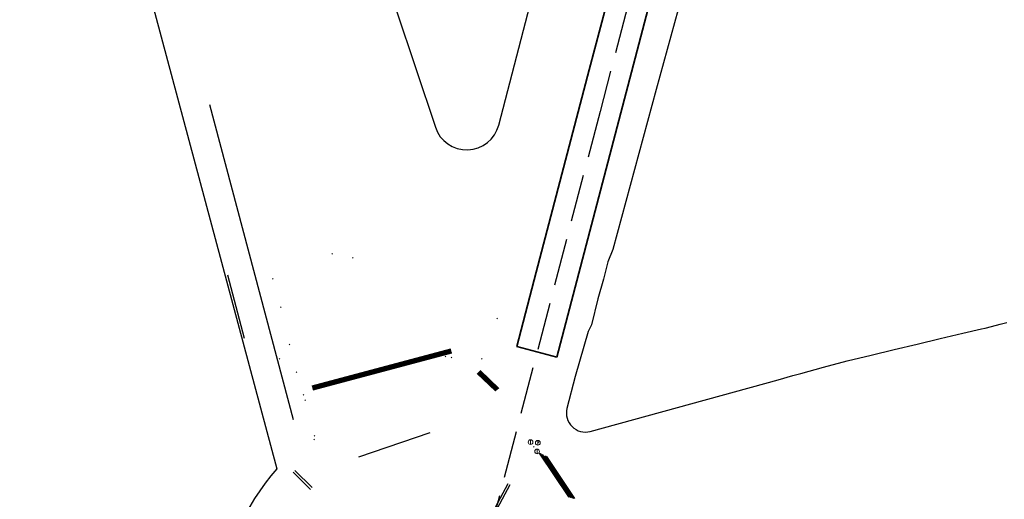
# Model space of a CAD drawing. Extents: x 102676 to 106538, y 417474 to 420545.
# Tile 3 of 112: x 103226 to 103434, y 418432 to 418533. Entities that reach past the tile are written whole.
import ezdxf

# ---------------------------------------------------------------- set-up
doc = ezdxf.new("R2010")
doc.units = 0
doc.linetypes.add('DGN Style 3', pattern=[14.040647, 10.029034, -4.011614])
doc.layers.get('0').update_dxf_attribs({"lineweight": 25})
for name, color, linetype, lineweight in [('00-Aslijn', 5, 'DGN Style 3', 25), ('B-WE-KL-OVERIG_HULPSTUK-S @ 0.5', 8, 'Continuous', 25), ('B-WE-KL-OVERIG_MANTELBUIS-G', 8, 'Continuous', 25), ('B-WE-KL-WATER_HULPSTUK-S @ 0.5', 170, 'Continuous', 25), ('B-WE-RI-VRIJVERVAL_HULPSTUK-S @ 0.5', 210, 'Continuous', 25), ('N-PV-KG-GRENS_UITGIFTE', 12, 'Continuous', 25), ('N-WE-KG-GRENS_WERK-G', 7, 'XX-WERKGRENS', 35), ('N-WE-WH-WATERLIJN-G', 150, 'Continuous', 25), ('V-WE-KL-WATER_HULPSTUK-S @ 0.5', 170, 'Continuous', 25)]:
    doc.layers.add(name, color=color, linetype=linetype, lineweight=lineweight)
doc.styles.add('NLCS-ISO', font='NLCS-ISO.ttf')
doc.linetypes.add('XX-WERKGRENS', pattern='A,0,[137,NLCS.shx,S=0.1,R=0,X=-1.1,Y=-1.35],-6', length=6)

# ---------------------------------------------------------------- blocks, each defined once
blk = doc.blocks.new('SKL-WTB_HULP_OVERIG-SO')
at = {"color": 0, "linetype": 'ByBlock', "lineweight": 18}
for points in [[(-0.14, 0.14), (0.14, -0.14)], [(0.14, 0.14), (-0.14, -0.14)]]:
    blk.add_lwpolyline(points, dxfattribs=at)
at = {"color": 0, "linetype": 'ByBlock', "lineweight": 18, "style": 'NLCS-ISO', "flags": 1}
for tag, p in [('TYPE', (1.5, 0)), ('OMSCHRIJVING', (1.5, -3)), ('LABEL', (1.5, -1.5))]:
    blk.add_attdef(tag, p, '', height=1, dxfattribs=at)
blk = doc.blocks.new('SRI-HULP_OVERIG-SO')
at = {"color": 0, "linetype": 'ByBlock', "lineweight": 18}
for points in [[(-0.14, 0.14), (0.14, -0.14)], [(0.14, 0.14), (-0.14, -0.14)]]:
    blk.add_lwpolyline(points, dxfattribs=at)
at = {"color": 0, "linetype": 'ByBlock', "lineweight": 18, "style": 'NLCS-ISO', "flags": 1}
for tag, p in [('TYPE', (1.5, 0)), ('OMSCHRIJVING', (1.5, -3)), ('LABEL', (1.5, -1.5))]:
    blk.add_attdef(tag, p, '', height=1, dxfattribs=at)
blk = doc.blocks.new('SKL-WTB_HULP_AFSLUITER-SO')
at = {"color": 0, "linetype": 'ByBlock', "lineweight": 18}
blk.add_lwpolyline([(0, 0.8), (0, -0.8)], dxfattribs=at)
blk.add_circle((0, 0), 1, dxfattribs=at)
at = {"color": 0, "linetype": 'ByBlock', "lineweight": 18, "style": 'NLCS-ISO', "flags": 1}
for tag, p in [('TYPE', (1.5, 0)), ('OMSCHRIJVING', (1.5, -3)), ('LABEL', (1.5, -1.5))]:
    blk.add_attdef(tag, p, '', height=1, dxfattribs=at)
blk = doc.blocks.new('Uitgifte Stedenbouw')
at = {"layer": 'N-PV-KG-GRENS_UITGIFTE', "transparency": 33554687, "flags": 128}
blk.add_lwpolyline([(103361.3, 418642.11), (103319.71, 418652.97, 0.145222), (103306.92, 418652.55), (103275.08, 418641.94), (103277.69, 418632.22), (103277.73, 418632.07), (103287.34, 418596.17), (103295.91, 418564.16), (103295.91, 418564.14), (103297.23, 418560.18), (103297.23, 418560.17), (103297.24, 418560.15), (103297.25, 418560.12), (103305.48, 418535.38), (103313.77, 418510.48), (103313.77, 418510.48, 0.746809), (103327.19, 418510.93), (103327.19, 418510.93), (103361.3, 418642.11)], format="xyb", close=True, dxfattribs=at)
for points in [[(103369.88, 418552.45), (103360.58, 418518.46), (103351.4, 418484.6), (103350.33, 418481.95), (103349.44, 418478.31), (103348.2, 418474.14), (103346.9, 418468.63), (103346.13, 418467.18), (103343.38, 418457.63), (103341.67, 418450.87, 0.574907), (103346.61, 418446.03), (103386.42, 418456.98), (103389.55, 418457.84), (103391.24, 418458.3), (103396.07, 418459.63), (103401.08, 418461), (103406.14, 418462.21), (103411.01, 418463.36), (103415.88, 418464.52), (103420.75, 418465.68), (103425.62, 418466.83), (103429.52, 418467.75), (103430.31, 418467.94), (103430.33, 418467.94), (103432.74, 418468.55), (103433.5, 418468.74), (103434.92, 418469.1)], [(103194.46, 418623.22), (103228.74, 418630.22), (103280.17, 418438.08, 0.172084), (103268.55, 418409.61), (103229.69, 418396.67), (102969.7, 418327.07, -0.098058)]]:
    blk.add_lwpolyline(points, format="xyb", dxfattribs=at)

msp = doc.modelspace()

# ---------------------------------------------------------------- linework, layer by layer
at = {"layer": '00-Aslijn'}
msp.add_lwpolyline([(103634.7704, 419606.4742), (103594.1453, 419450.9051), (103588.1292, 419428.1103), (103562.8108, 419332.1802), (103544.9226, 419263.662), (103518.8189, 419163.6754), (103489.8728, 419052.8017), (103450.554, 418902.7044), (103348.6917, 418513.8507), (103321.3012, 418409.289), (103298.4578, 418322.3755)], dxfattribs=at)
msp.add_lwpolyline([(103634.7704, 419606.4742), (103594.1453, 419450.9051), (103588.1292, 419428.1103), (103562.8108, 419332.1802), (103544.9226, 419263.662), (103518.8189, 419163.6754), (103489.8728, 419052.8017), (103450.554, 418902.7044), (103348.6917, 418513.8507), (103321.3012, 418409.289), (103298.4578, 418322.3755)], dxfattribs=at)
msp.add_lwpolyline([(103634.7704, 419606.4742), (103594.1453, 419450.9051), (103588.1292, 419428.1103), (103562.8108, 419332.1802), (103544.9226, 419263.662), (103518.8189, 419163.6754), (103489.8728, 419052.8017), (103450.554, 418902.7044), (103348.6917, 418513.8507), (103321.3012, 418409.289), (103298.4578, 418322.3755)], dxfattribs=at)
at = {"layer": 'B-WE-KL-OVERIG_MANTELBUIS-G'}
for points in [[(103287.649, 418455.68), (103317.03, 418463.549)], [(103287.672, 418455.597), (103317.053, 418463.466)], [(103287.695, 418455.514), (103317.075, 418463.384)], [(103287.732, 418455.378), (103317.113, 418463.248)], [(103287.763, 418455.268), (103317.143, 418463.138)], [(103287.819, 418455.063), (103317.199, 418462.933)], [(103287.85, 418454.951), (103317.23, 418462.821)], [(103287.883, 418454.829), (103317.264, 418462.699)], [(103326.506, 418454.594), (103322.637, 418458.281)], [(103326.574, 418454.648), (103322.697, 418458.342)], [(103326.642, 418454.702), (103322.757, 418458.404)], [(103326.753, 418454.79), (103322.855, 418458.504)], [(103326.844, 418454.861), (103322.935, 418458.586)], [(103327.013, 418454.994), (103323.084, 418458.738)], [(103327.105, 418455.067), (103323.165, 418458.822)], [(103327.205, 418455.146), (103323.253, 418458.912)], [(103297.523, 418440.662), (103312.637, 418445.788)], [(103342.072, 418432.125), (103335.823, 418441.436)], [(103342.197, 418432.093), (103335.976, 418441.362)], [(103342.322, 418432.06), (103336.13, 418441.287)], [(103342.528, 418432.007), (103336.381, 418441.165)], [(103342.695, 418431.963), (103336.585, 418441.066)], [(103343.005, 418431.883), (103336.965, 418440.882)], [(103343.174, 418431.838), (103337.172, 418440.782)], [(103343.359, 418431.79), (103337.398, 418440.672)], [(103283.619, 418437.391), (103287.305, 418433.737)], [(103283.971, 418437.746), (103287.641, 418434.107)], [(103329.115, 418434.924), (103323.694, 418424.737)], [(103329.556, 418434.689), (103324.135, 418424.502)]]:
    msp.add_lwpolyline(points, dxfattribs=at)
at = {"layer": 'N-WE-KG-GRENS_WERK-G', "ltscale": 0.25, "elevation": 0.779}
msp.add_lwpolyline([(103339.5221, 418461.7917), (103605.6437, 419477.4667), (103597.3039, 419479.5894), (103576.1814, 419399.3051), (103555.1176, 419320.3621), (103540.6631, 419264.0134), (103527.8579, 419215.3334), (103506.7047, 419134.6646), (103484.8365, 419051.358), (103464.8361, 418974.5969), (103448.0806, 418910.9743), (103428.7147, 418836.6072), (103415.0297, 418785.6409), (103402.7666, 418737.8235), (103389.9359, 418688.2546), (103373.9018, 418627.375), (103355.97, 418558.9116), (103346.377, 418522.6766), (103335.1424, 418479.7744), (103331.0429, 418463.9945)], close=True, dxfattribs=at)
at = {"layer": 'N-WE-WH-WATERLIJN-G'}
for points in [[(103283.72, 418448.4506), (103265.9423, 418515.2076)], [(103269.6732, 418479.2302), (103273.2687, 418465.7948)]]:
    msp.add_lwpolyline(points, dxfattribs=at)

# ---------------------------------------------------------------- block references
at = {"layer": 'B-WE-KL-OVERIG_HULPSTUK-S @ 0.5', "xscale": 0.5, "yscale": 0.5, "zscale": 0.5}
for p in [(103291.927, 418483.685), (103296.248, 418482.813)]:
    msp.add_blockref('SKL-WTB_HULP_OVERIG-SO', p, dxfattribs=at)
at = {"layer": 'B-WE-KL-WATER_HULPSTUK-S @ 0.5', "xscale": 0.5, "yscale": 0.5, "zscale": 0.5}
for name, p in [('SKL-WTB_HULP_OVERIG-SO', (103279.347, 418478.371)), ('SKL-WTB_HULP_OVERIG-SO', (103279.347, 418478.371)), ('SKL-WTB_HULP_OVERIG-SO', (103342.873, 418474.569)), ('SKL-WTB_HULP_OVERIG-SO', (103281.021, 418472.348)), ('SKL-WTB_HULP_OVERIG-SO', (103282.869, 418464.438)), ('SKL-WTB_HULP_OVERIG-SO', (103315.898, 418461.933)), ('SKL-WTB_HULP_OVERIG-SO', (103317.204, 418461.695)), ('SKL-WTB_HULP_OVERIG-SO', (103284.32, 418458.571)), ('SKL-WTB_HULP_OVERIG-SO', (103284.321, 418458.568)), ('SKL-WTB_HULP_OVERIG-SO', (103285.804, 418453.807)), ('SKL-WTB_HULP_OVERIG-SO', (103286.152, 418452.642)), ('SKL-WTB_HULP_OVERIG-SO', (103288.148, 418445.106)), ('SKL-WTB_HULP_OVERIG-SO', (103288.089, 418444.314)), ('SKL-WTB_HULP_AFSLUITER-SO', (103333.941, 418443.746)), ('SKL-WTB_HULP_AFSLUITER-SO', (103335.492, 418443.605)), ('SKL-WTB_HULP_OVERIG-SO', (103335.615, 418443.73)), ('SKL-WTB_HULP_OVERIG-SO', (103334.634, 418442.766)), ('SKL-WTB_HULP_AFSLUITER-SO', (103335.333, 418441.79))]:
    msp.add_blockref(name, p, dxfattribs=at)
at = {"layer": 'B-WE-RI-VRIJVERVAL_HULPSTUK-S @ 0.5', "xscale": 0.5, "yscale": 0.5, "zscale": 0.5}
for p in [(103326.852, 418469.949), (103280.748, 418461.412)]:
    msp.add_blockref('SRI-HULP_OVERIG-SO', p, dxfattribs=at)
at = {"layer": 'N-PV-KG-GRENS_UITGIFTE'}
msp.add_blockref('Uitgifte Stedenbouw', (0, 0), dxfattribs=at)
at = {"layer": 'V-WE-KL-WATER_HULPSTUK-S @ 0.5', "xscale": 0.5, "yscale": 0.5, "zscale": 0.5}
for p in [(103339.95, 418463.363), (103323.644, 418461.424)]:
    msp.add_blockref('SKL-WTB_HULP_OVERIG-SO', p, dxfattribs=at)

doc.saveas('drawing.dxf')
